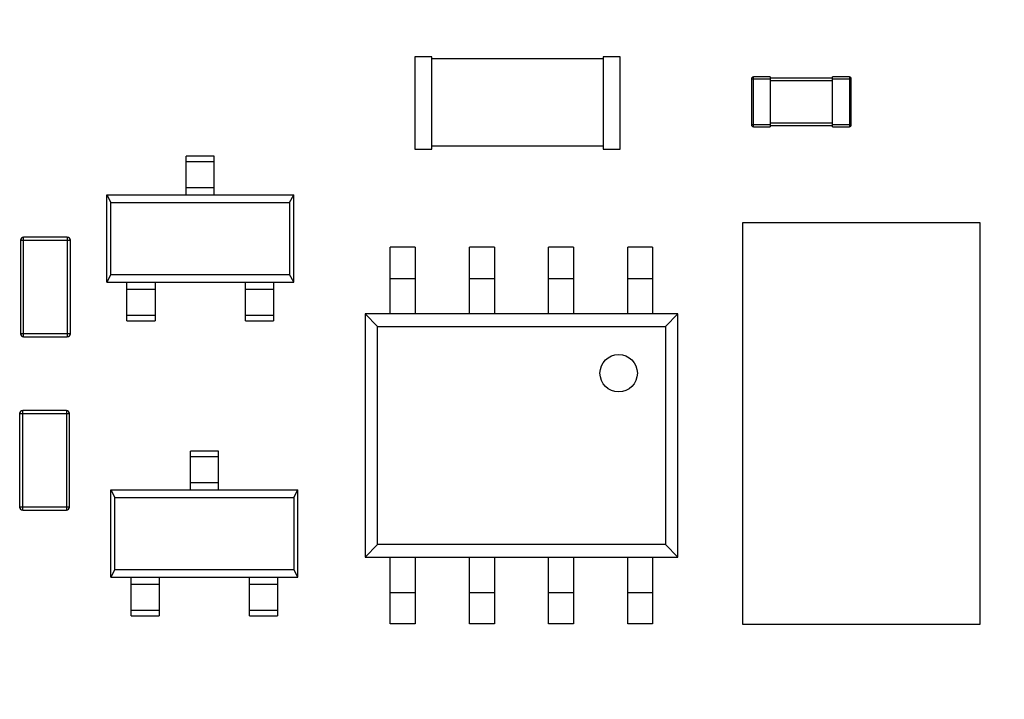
# Model space of a CAD drawing. Header units: millimetres. Extents: x 519 to 938, y 319 to 504.
# Tile 23 of 56: x 682 to 698, y 402 to 413. Entities that reach past the tile are written whole.
import ezdxf

# ---------------------------------------------------------------- set-up
doc = ezdxf.new("R2010")
doc.units = ezdxf.units.MM
doc.header["$LTSCALE"] = 30.734
doc.header["$PDMODE"] = 3
doc.header["$PDSIZE"] = 0.3125
doc.layers.get('0').update_dxf_attribs({"linetype": 'CONTINUOUS'})
doc.layers.get('Defpoints').update_dxf_attribs({"linetype": 'CONTINUOUS'})
doc.layers.add('dim', color=6, linetype='CONTINUOUS', lineweight=9)
doc.styles.add('Verdana', font='verdana.ttf', dxfattribs={"height": 3})
doc.dimstyles.new('aaaaaaaa 3.0', dxfattribs={"dimtxt": 2.5, "dimasz": 3, "dimexe": 2, "dimexo": 1, "dimtad": 1, "dimdec": 1, "dimzin": 9, "dimdsep": 46, "dimtxsty": 'Verdana', "dimcen": 0, "dimazin": 0, "dimtfac": 1, "dimtofl": 0, "dimtmove": 0, "dimatfit": 3, "dimfxl": 1, "dimlwd": 25, "dimlwe": 25, "dimarcsym": 0})

# ---------------------------------------------------------------- blocks, each defined once
blk = doc.blocks.new('*D23')
at = {"layer": 'Defpoints', "color": 0}
for p in [(687.814, 466.079), (710.391, 466.079), (687.814, 377.602)]:
    blk.add_point(p, dxfattribs=at)
at = {"layer": 'dim', "color": 0, "lineweight": 25}
for p, q in [((688.814, 466.079), (712.391, 466.079)), ((710.391, 380.602), (710.391, 463.079)), ((688.814, 377.602), (712.391, 377.602))]:
    blk.add_line(p, q, dxfattribs=at)
at = {"layer": 'dim', "color": 0}
for points in [[(710.891, 463.079), (709.891, 463.079), (710.391, 466.079)], [(709.891, 380.602), (710.891, 380.602), (710.391, 377.602)]]:
    blk.add_solid(points, dxfattribs=at)
at = {"layer": 'dim', "color": 0, "insert": (708.198, 421.84), "char_height": 3, "attachment_point": 5, "rotation": 90, "style": 'Verdana'}
blk.add_mtext('88.5', dxfattribs=at)

msp = doc.modelspace()

# ---------------------------------------------------------------- linework, layer by layer
at = {"linetype": 'Continuous'}
for p, q in [((688.803, 412.623), (688.528, 412.623)), ((688.528, 412.623), (688.528, 411.143)), ((688.803, 411.143), (688.803, 412.623)), ((691.548, 412.593), (688.803, 412.593)), ((691.823, 412.623), (691.548, 412.623)), ((691.548, 412.623), (691.548, 411.143)), ((691.823, 411.143), (691.823, 412.623)), ((691.825, 412.593), (691.823, 412.593)), ((691.825, 411.193), (691.825, 412.593)), ((693.931, 412.271), (694.231, 412.271)), ((693.931, 412.271), (693.931, 411.531)), ((694.231, 412.301), (693.961, 412.301)), ((693.961, 411.501), (693.961, 412.301)), ((694.231, 412.301), (694.231, 411.501)), ((695.231, 412.281), (694.231, 412.281)), ((694.231, 412.241), (695.231, 412.241)), ((695.501, 412.301), (695.231, 412.301)), ((695.231, 411.501), (695.231, 412.301)), ((695.231, 412.271), (695.531, 412.271)), ((695.501, 412.301), (695.501, 411.501)), ((695.531, 411.531), (695.531, 412.271)), ((694.231, 411.531), (693.931, 411.531)), ((693.961, 411.501), (694.231, 411.501)), ((695.231, 411.561), (694.231, 411.561)), ((694.231, 411.521), (695.231, 411.521)), ((695.531, 411.531), (695.231, 411.531)), ((695.231, 411.501), (695.501, 411.501)), ((688.528, 411.143), (688.803, 411.143)), ((688.803, 411.193), (691.548, 411.193)), ((691.548, 411.143), (691.823, 411.143)), ((691.823, 411.193), (691.825, 411.193)), ((685.309, 411.029), (684.859, 411.029)), ((684.859, 410.409), (684.859, 411.029)), ((685.309, 410.409), (685.309, 411.029)), ((684.859, 410.945), (685.309, 410.945)), ((685.309, 410.523), (684.859, 410.523)), ((683.584, 410.409), (686.584, 410.409)), ((683.584, 410.409), (683.648, 410.286)), ((683.584, 409.009), (683.584, 410.409)), ((686.519, 410.286), (686.584, 410.409)), ((686.584, 409.009), (686.584, 410.409)), ((683.648, 410.286), (686.519, 410.286)), ((683.648, 409.133), (683.648, 410.286)), ((686.519, 410.286), (686.519, 409.133)), ((693.794, 409.966), (697.594, 409.966)), ((693.794, 403.516), (693.794, 409.966)), ((697.594, 409.966), (697.594, 403.516)), ((682.951, 409.731), (682.251, 409.731)), ((682.251, 408.131), (682.251, 409.731)), ((682.951, 409.731), (682.951, 408.131)), ((682.201, 409.681), (683.001, 409.681)), ((682.201, 409.681), (682.201, 408.181)), ((683.001, 408.181), (683.001, 409.681)), ((688.534, 409.569), (688.134, 409.569)), ((688.134, 408.498), (688.134, 409.569)), ((688.534, 409.569), (688.534, 408.498)), ((689.804, 409.569), (689.404, 409.569)), ((689.404, 408.498), (689.404, 409.569)), ((689.804, 409.569), (689.804, 408.498)), ((691.074, 409.569), (690.674, 409.569)), ((690.674, 408.498), (690.674, 409.569)), ((691.074, 409.569), (691.074, 408.498)), ((692.344, 409.569), (691.944, 409.569)), ((691.944, 408.498), (691.944, 409.569)), ((692.344, 409.569), (692.344, 408.498)), ((683.648, 409.133), (683.584, 409.009)), ((683.648, 409.133), (686.519, 409.133)), ((686.584, 409.009), (686.519, 409.133)), ((688.134, 409.069), (688.534, 409.069)), ((689.404, 409.069), (689.804, 409.069)), ((690.674, 409.069), (691.074, 409.069)), ((691.944, 409.069), (692.344, 409.069)), ((683.584, 409.009), (686.584, 409.009)), ((683.909, 408.389), (683.909, 409.009)), ((684.359, 409.009), (684.359, 408.389)), ((685.809, 408.389), (685.809, 409.009)), ((686.259, 409.009), (686.259, 408.389)), ((683.909, 408.895), (684.359, 408.895)), ((685.809, 408.895), (686.259, 408.895)), ((684.359, 408.473), (683.909, 408.473)), ((686.259, 408.473), (685.809, 408.473)), ((692.749, 408.498), (687.729, 408.498)), ((687.729, 408.498), (687.929, 408.298)), ((687.729, 408.498), (687.729, 404.598)), ((692.549, 408.298), (692.749, 408.498)), ((692.749, 404.598), (692.749, 408.498)), ((683.909, 408.389), (684.359, 408.389)), ((685.809, 408.389), (686.259, 408.389)), ((687.929, 408.298), (692.549, 408.298)), ((687.929, 404.798), (687.929, 408.298)), ((692.549, 408.298), (692.549, 404.798)), ((683.001, 408.181), (682.201, 408.181)), ((682.251, 408.131), (682.951, 408.131)), ((682.187, 406.901), (682.987, 406.901)), ((682.187, 406.901), (682.187, 405.401)), ((682.937, 406.951), (682.237, 406.951)), ((682.237, 405.351), (682.237, 406.951)), ((682.937, 406.951), (682.937, 405.351)), ((682.987, 405.401), (682.987, 406.901)), ((685.376, 406.297), (684.926, 406.297)), ((684.926, 405.677), (684.926, 406.297)), ((685.376, 405.677), (685.376, 406.297)), ((684.926, 406.214), (685.376, 406.214)), ((685.376, 405.791), (684.926, 405.791)), ((683.651, 405.677), (686.651, 405.677)), ((683.651, 405.677), (683.715, 405.554)), ((683.651, 404.277), (683.651, 405.677)), ((686.586, 405.554), (686.651, 405.677)), ((686.651, 404.277), (686.651, 405.677)), ((683.715, 405.554), (686.586, 405.554)), ((683.715, 404.401), (683.715, 405.554)), ((686.586, 405.554), (686.586, 404.401)), ((682.987, 405.401), (682.187, 405.401)), ((682.237, 405.351), (682.937, 405.351)), ((687.929, 404.798), (687.729, 404.598)), ((692.549, 404.798), (687.929, 404.798)), ((692.749, 404.598), (692.549, 404.798)), ((687.729, 404.598), (692.749, 404.598)), ((688.134, 403.527), (688.134, 404.598)), ((688.534, 404.598), (688.534, 403.527)), ((689.404, 403.527), (689.404, 404.598)), ((689.804, 404.598), (689.804, 403.527)), ((690.674, 403.527), (690.674, 404.598)), ((691.074, 404.598), (691.074, 403.527)), ((691.944, 403.527), (691.944, 404.598)), ((692.344, 404.598), (692.344, 403.527)), ((683.715, 404.401), (683.651, 404.277)), ((683.715, 404.401), (686.586, 404.401)), ((686.651, 404.277), (686.586, 404.401)), ((683.651, 404.277), (686.651, 404.277)), ((683.976, 403.657), (683.976, 404.277)), ((684.426, 404.277), (684.426, 403.657)), ((685.876, 403.657), (685.876, 404.277)), ((686.326, 404.277), (686.326, 403.657)), ((683.976, 404.163), (684.426, 404.163)), ((685.876, 404.163), (686.326, 404.163)), ((688.534, 404.027), (688.134, 404.027)), ((689.804, 404.027), (689.404, 404.027)), ((691.074, 404.027), (690.674, 404.027)), ((692.344, 404.027), (691.944, 404.027)), ((684.426, 403.741), (683.976, 403.741)), ((686.326, 403.741), (685.876, 403.741)), ((683.976, 403.657), (684.426, 403.657)), ((685.876, 403.657), (686.326, 403.657)), ((688.534, 403.527), (688.134, 403.527)), ((689.804, 403.527), (689.404, 403.527)), ((691.074, 403.527), (690.674, 403.527)), ((692.344, 403.527), (691.944, 403.527)), ((697.594, 403.516), (693.794, 403.516))]:
    msp.add_line(p, q, dxfattribs=at)
msp.add_circle((691.799, 407.548), 0.3, dxfattribs=at)
for centre, radius, start, end in [((693.961, 412.271), 0.03, 90, 180), ((695.501, 412.271), 0.03, 0, 90), ((693.961, 411.531), 0.03, 180, 270), ((695.501, 411.531), 0.03, 270, 0), ((682.251, 409.681), 0.05, 90, 180), ((682.951, 409.681), 0.05, 360, 90), ((682.251, 408.181), 0.05, 180, 270), ((682.951, 408.181), 0.05, 270, 360), ((682.237, 406.901), 0.05, 90, 180), ((682.937, 406.901), 0.05, 360, 90), ((682.237, 405.401), 0.05, 180, 270), ((682.937, 405.401), 0.05, 270, 360)]:
    msp.add_arc(centre, radius, start, end, dxfattribs=at)

# ---------------------------------------------------------------- dimensions: what is measured, and where the dimension line sits
at = {"layer": 'dim'}
dim = msp.add_linear_dim(base=(710.391, 466.079), p1=(687.814, 377.602), p2=(687.814, 466.079), angle=90, dimstyle='aaaaaaaa 3.0', dxfattribs=at)
dim.commit()
dim.dimension.update_dxf_attribs({"geometry": '*D23', "text_midpoint": (708.198, 421.84)})

doc.saveas('drawing.dxf')
